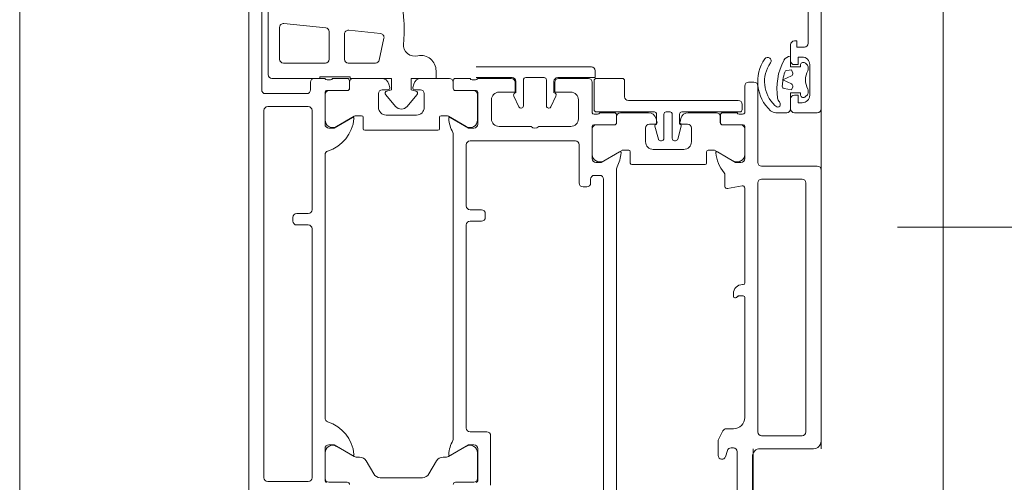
# Model space of a CAD drawing. Header units: centimetres. Extents: x -2424 to 2319, y 5 to 3760.
# Tile 14 of 117: x -577.23 to -564.33, y 1131.29 to 1137.34. Entities that reach past the tile are written whole.
import ezdxf

# ---------------------------------------------------------------- set-up
doc = ezdxf.new("R2010")
doc.units = ezdxf.units.CM
doc.linetypes.add('Dash', pattern=[60, 30, -30])
for name, color, linetype, lineweight in [('A-DETL-GENF', 92, 'Continuous', 9), ('A-DOOR', 31, 'Continuous', 13), ('A-DOOR-HDLN', 31, 'Continuous', 13), ('A-GLAZ-CWMG', 51, 'Continuous', 13)]:
    doc.layers.add(name, color=color, linetype=linetype, lineweight=lineweight)

msp = doc.modelspace()

# ---------------------------------------------------------------- linework, layer by layer
at = {"layer": 'A-DETL-GENF', "color": 251, "lineweight": 9}
for p, q in [((-574.233, 1130.826), (-574.233, 1283.326)), ((-566.733, 1282.426), (-566.733, 1131.726))]:
    msp.add_line(p, q, dxfattribs=at)
at = {"layer": 'A-DOOR', "color": 251, "lineweight": 9}
for p, q in [((-566.733, 1147.976), (-566.733, 1136.176)), ((-574.233, 1131.076), (-574.233, 1138.576)), ((-566.903, 1137.036), (-566.903, 1138.326)), ((-574.063, 1137.716), (-574.063, 1136.426)), ((-573.978, 1137.476), (-573.978, 1136.626)), ((-573.773, 1137.295), (-573.223, 1137.237)), ((-573.828, 1136.826), (-573.828, 1137.245)), ((-573.178, 1137.188), (-573.178, 1136.826)), ((-572.978, 1136.826), (-572.978, 1137.156)), ((-572.923, 1137.206), (-572.505, 1137.162)), ((-572.461, 1137.102), (-572.522, 1136.815)), ((-567.133, 1136.806), (-567.133, 1137.016)), ((-573.228, 1136.776), (-573.778, 1136.776)), ((-572.571, 1136.776), (-572.928, 1136.776)), ((-566.912, 1136.75), (-566.936, 1136.774)), ((-566.883, 1136.356), (-566.883, 1136.756)), ((-569.743, 1136.726), (-571.253, 1136.726)), ((-566.903, 1136.699), (-566.903, 1136.728)), ((-573.423, 1136.426), (-573.423, 1136.526)), ((-573.373, 1136.576), (-573.233, 1136.576)), ((-573.205, 1136.556), (-573.162, 1136.556)), ((-573.133, 1136.576), (-572.943, 1136.576)), ((-572.913, 1136.546), (-572.913, 1136.447)), ((-572.912, 1136.446), (-572.912, 1136.526)), ((-572.862, 1136.576), (-572.493, 1136.576)), ((-572.396, 1136.501), (-572.384, 1136.457)), ((-572.082, 1136.457), (-572.07, 1136.501)), ((-571.974, 1136.576), (-571.604, 1136.576)), ((-571.554, 1136.526), (-571.554, 1136.446)), ((-571.553, 1136.447), (-571.553, 1136.546)), ((-571.523, 1136.576), (-571.333, 1136.576)), ((-571.305, 1136.556), (-571.262, 1136.556)), ((-571.253, 1136.586), (-570.783, 1136.586)), ((-571.233, 1136.576), (-570.793, 1136.576)), ((-570.733, 1136.536), (-570.733, 1136.386)), ((-570.633, 1136.216), (-570.633, 1136.556)), ((-570.603, 1136.586), (-570.363, 1136.586)), ((-570.333, 1136.556), (-570.333, 1136.216)), ((-570.233, 1136.386), (-570.233, 1136.536)), ((-570.173, 1136.576), (-569.783, 1136.576)), ((-569.733, 1136.526), (-569.733, 1136.126)), ((-569.708, 1136.546), (-569.708, 1136.166)), ((-569.338, 1136.576), (-569.678, 1136.576)), ((-569.308, 1136.336), (-569.308, 1136.546)), ((-567.683, 1136.526), (-567.613, 1136.526)), ((-574.013, 1136.376), (-573.473, 1136.376)), ((-573.233, 1136.397), (-573.233, 1135.976)), ((-573.232, 1136.031), (-573.232, 1136.366)), ((-572.943, 1136.417), (-573.213, 1136.417)), ((-573.182, 1136.416), (-572.942, 1136.416)), ((-572.533, 1136.376), (-572.533, 1136.196)), ((-572.408, 1136.426), (-572.483, 1136.426)), ((-572.438, 1136.361), (-572.31, 1136.209)), ((-572.157, 1136.209), (-572.029, 1136.361)), ((-571.983, 1136.426), (-572.058, 1136.426)), ((-571.933, 1136.196), (-571.933, 1136.376)), ((-571.524, 1136.416), (-571.284, 1136.416)), ((-571.253, 1136.417), (-571.523, 1136.417)), ((-571.234, 1136.366), (-571.234, 1136.031)), ((-571.233, 1135.976), (-571.233, 1136.397)), ((-567.733, 1136.126), (-567.733, 1136.476)), ((-567.563, 1136.476), (-567.563, 1135.476)), ((-566.936, 1136.337), (-566.912, 1136.361)), ((-566.903, 1136.383), (-566.903, 1136.412)), ((-571.053, 1136.296), (-571.053, 1136.046)), ((-570.759, 1136.345), (-570.693, 1136.203)), ((-570.273, 1136.203), (-570.207, 1136.345)), ((-569.913, 1136.046), (-569.913, 1136.296)), ((-567.818, 1136.286), (-569.258, 1136.286)), ((-567.768, 1136.166), (-567.768, 1136.236)), ((-567.133, 1136.176), (-567.133, 1136.306)), ((-574.033, 1136.156), (-574.033, 1131.346)), ((-573.453, 1136.206), (-573.983, 1136.206)), ((-573.403, 1134.856), (-573.403, 1136.156)), ((-570.666, 1136.186), (-570.663, 1136.186)), ((-570.303, 1136.186), (-570.301, 1136.186)), ((-569.705, 1136.106), (-569.662, 1136.106)), ((-569.678, 1136.136), (-568.918, 1136.136)), ((-569.633, 1136.126), (-569.443, 1136.126)), ((-569.362, 1136.126), (-568.993, 1136.126)), ((-568.793, 1135.79), (-568.793, 1136.106)), ((-568.763, 1136.136), (-568.713, 1136.136)), ((-568.683, 1136.106), (-568.683, 1135.79)), ((-568.588, 1135.976), (-568.588, 1136.106)), ((-568.558, 1136.136), (-567.798, 1136.136)), ((-568.474, 1136.126), (-568.104, 1136.126)), ((-568.023, 1136.126), (-567.833, 1136.126)), ((-567.805, 1136.106), (-567.762, 1136.106)), ((-566.783, 1136.126), (-567.083, 1136.126)), ((-572.85, 1136.079), (-573.082, 1135.945)), ((-572.753, 1136.086), (-572.825, 1136.086)), ((-572.733, 1135.916), (-572.733, 1136.066)), ((-572.433, 1136.096), (-572.033, 1136.096)), ((-571.733, 1136.066), (-571.733, 1135.916)), ((-571.642, 1136.086), (-571.713, 1136.086)), ((-571.384, 1135.945), (-571.617, 1136.079)), ((-569.413, 1136.096), (-569.413, 1135.997)), ((-569.412, 1135.996), (-569.412, 1136.076)), ((-568.908, 1135.976), (-568.983, 1135.976)), ((-568.896, 1136.051), (-568.884, 1136.007)), ((-568.582, 1136.007), (-568.57, 1136.051)), ((-568.483, 1135.976), (-568.558, 1135.976)), ((-568.054, 1136.076), (-568.054, 1135.996)), ((-568.053, 1135.997), (-568.053, 1136.096)), ((-571.753, 1135.896), (-572.713, 1135.896)), ((-570.953, 1135.946), (-570.533, 1135.946)), ((-570.433, 1135.946), (-570.013, 1135.946)), ((-569.733, 1135.947), (-569.733, 1135.526)), ((-569.732, 1135.581), (-569.732, 1135.916)), ((-569.443, 1135.967), (-569.713, 1135.967)), ((-569.682, 1135.966), (-569.442, 1135.966)), ((-569.033, 1135.926), (-569.033, 1135.746)), ((-568.91, 1135.95), (-568.866, 1135.782)), ((-568.611, 1135.782), (-568.566, 1135.95)), ((-568.433, 1135.746), (-568.433, 1135.926)), ((-568.024, 1135.966), (-567.784, 1135.966)), ((-567.753, 1135.967), (-568.023, 1135.967)), ((-567.734, 1135.916), (-567.734, 1135.581)), ((-567.733, 1135.526), (-567.733, 1135.947)), ((-571.553, 1131.858), (-571.553, 1135.843)), ((-569.953, 1135.756), (-571.333, 1135.756)), ((-568.837, 1135.76), (-568.823, 1135.76)), ((-568.653, 1135.76), (-568.64, 1135.76)), ((-571.383, 1135.706), (-571.383, 1134.906)), ((-569.903, 1135.206), (-569.903, 1135.706)), ((-569.35, 1135.629), (-569.582, 1135.495)), ((-569.253, 1135.636), (-569.325, 1135.636)), ((-569.233, 1135.466), (-569.233, 1135.616)), ((-568.933, 1135.646), (-568.533, 1135.646)), ((-568.233, 1135.616), (-568.233, 1135.466)), ((-568.142, 1135.636), (-568.213, 1135.636)), ((-567.884, 1135.495), (-568.117, 1135.629)), ((-573.233, 1135.576), (-573.233, 1132.126)), ((-569.413, 1135.393), (-569.413, 1130.325)), ((-568.253, 1135.446), (-569.213, 1135.446)), ((-567.513, 1135.426), (-566.783, 1135.426)), ((-566.733, 1135.376), (-566.733, 1131.826)), ((-569.753, 1135.256), (-569.753, 1135.206)), ((-569.633, 1135.306), (-569.703, 1135.306)), ((-569.583, 1130.526), (-569.583, 1135.256)), ((-567.993, 1135.161), (-567.993, 1135.307)), ((-567.563, 1135.206), (-567.563, 1131.946)), ((-566.983, 1135.256), (-567.513, 1135.256)), ((-566.933, 1131.946), (-566.933, 1135.206)), ((-569.803, 1135.156), (-569.853, 1135.156)), ((-567.769, 1135.169), (-567.958, 1135.132)), ((-567.733, 1133.896), (-567.733, 1135.139)), ((-571.333, 1134.856), (-571.183, 1134.856)), ((-573.653, 1134.706), (-573.653, 1134.756)), ((-573.603, 1134.806), (-573.453, 1134.806)), ((-571.183, 1134.706), (-571.333, 1134.706)), ((-571.133, 1134.806), (-571.133, 1134.756)), ((-573.453, 1134.656), (-573.603, 1134.656)), ((-573.403, 1131.346), (-573.403, 1134.606)), ((-571.383, 1134.656), (-571.383, 1131.996)), ((-565.733, 1134.626), (-472.383, 1134.626)), ((-567.763, 1133.876), (-567.753, 1133.876)), ((-567.883, 1133.721), (-567.883, 1133.756)), ((-567.733, 1132.136), (-567.733, 1133.706)), ((-567.976, 1131.986), (-567.883, 1131.986)), ((-571.333, 1131.946), (-571.113, 1131.946)), ((-571.063, 1131.896), (-571.063, 1131.246)), ((-568.078, 1131.846), (-568.021, 1131.958)), ((-567.513, 1131.896), (-566.983, 1131.896)), ((-573.233, 1131.726), (-573.233, 1131.305)), ((-573.082, 1131.757), (-572.85, 1131.622)), ((-571.617, 1131.622), (-571.384, 1131.757)), ((-571.233, 1131.305), (-571.233, 1131.726)), ((-568.083, 1131.636), (-568.083, 1131.824)), ((-567.883, 1131.736), (-567.913, 1131.736)), ((-566.833, 1131.726), (-567.533, 1131.726)), ((-573.232, 1131.336), (-573.232, 1131.67)), ((-572.825, 1131.616), (-572.78, 1131.616)), ((-571.686, 1131.616), (-571.642, 1131.616)), ((-571.234, 1131.67), (-571.234, 1131.336)), ((-567.961, 1131.7), (-567.985, 1131.621)), ((-567.833, 1130.586), (-567.833, 1131.686)), ((-567.633, 1131.626), (-567.633, 1129.676)), ((-572.693, 1131.566), (-572.595, 1131.396)), ((-571.871, 1131.396), (-571.773, 1131.566)), ((-572.509, 1131.346), (-571.958, 1131.346)), ((-573.983, 1131.296), (-573.453, 1131.296)), ((-572.942, 1131.286), (-573.182, 1131.286)), ((-571.284, 1131.286), (-571.524, 1131.286))]:
    msp.add_line(p, q, dxfattribs=at)
at = {"layer": 'A-DOOR', "color": 251, "lineweight": 9, "flags": 128}
for points in [[(-567.083, 1137.066), (-567.053, 1137.066), (-567.053, 1136.986), (-566.953, 1136.986)], [(-567.003, 1136.756), (-567.003, 1136.726), (-567.133, 1136.726), (-567.133, 1136.866)], [(-566.983, 1136.856), (-567.033, 1136.856), (-567.033, 1136.756), (-567.083, 1136.756)], [(-572.044, 1136.41), (-572.103, 1136.426), (-572.103, 1136.576), (-571.778, 1136.576), (-571.778, 1136.676)], [(-570.183, 1136.586), (-569.693, 1136.586), (-569.693, 1136.676)], [(-573.928, 1136.576), (-573.303, 1136.576), (-573.303, 1136.596), (-572.903, 1136.596), (-572.903, 1136.576), (-572.363, 1136.576), (-572.363, 1136.426), (-572.422, 1136.41)], [(-570.743, 1136.526), (-570.743, 1136.396), (-570.953, 1136.396)], [(-570.013, 1136.396), (-570.223, 1136.396), (-570.223, 1136.526)], [(-567.133, 1136.176), (-567.133, 1136.386), (-567.003, 1136.386), (-567.003, 1136.356)], [(-567.083, 1136.356), (-567.033, 1136.356), (-567.033, 1136.256), (-566.983, 1136.256)], [(-568.888, 1136.106), (-568.888, 1135.976), (-568.895, 1135.974)], [(-567.327, 1136.126), (-567.318, 1136.126), (-567.183, 1136.126)], [(-573.183, 1135.926), (-573.113, 1135.926), (-572.874, 1136.064)], [(-571.593, 1136.064), (-571.353, 1135.926), (-571.283, 1135.926)], [(-569.683, 1135.476), (-569.613, 1135.476), (-569.374, 1135.614)], [(-568.093, 1135.614), (-567.853, 1135.476), (-567.783, 1135.476)], [(-567.753, 1133.726), (-567.815, 1133.726), (-567.842, 1133.706), (-567.863, 1133.701)], [(-572.874, 1131.637), (-573.113, 1131.776), (-573.183, 1131.776)], [(-571.283, 1131.776), (-571.353, 1131.776), (-571.593, 1131.637)]]:
    msp.add_lwpolyline(points, dxfattribs=at)
for points in [[(-567.106, 1136.646), (-567.12, 1136.686), (-567.184, 1136.68), (-567.12, 1136.686)], [(-567.121, 1136.503), (-567.234, 1136.556), (-567.121, 1136.608), (-567.234, 1136.556)], [(-567.218, 1136.443), (-567.12, 1136.426), (-567.106, 1136.465), (-567.12, 1136.426)]]:
    msp.add_lwpolyline(points, close=True, dxfattribs=at)
at = {"layer": 'A-DOOR', "color": 251, "lineweight": 9}
for centre, radius, start, end in [((-574.695, 1137.191), 2.5, 3.2163, 13.531), ((-573.778, 1137.245), 0.05, 84, 180), ((-574.196, 1137.219), 2, 354.6048, 3.2163), ((-573.228, 1137.188), 0.05, 0, 84), ((-572.928, 1137.156), 0.05, 84, 180), ((-572.51, 1137.112), 0.05, 348, 84), ((-572.056, 1137.017), 0.15, 174.6048, 285.6887), ((-567.083, 1137.016), 0.05, 90, 180), ((-566.953, 1137.036), 0.05, 270, 0), ((-573.778, 1136.826), 0.05, 180, 270), ((-573.228, 1136.826), 0.05, 270, 0), ((-572.928, 1136.826), 0.05, 180, 270), ((-572.571, 1136.826), 0.05, 270, 348), ((-571.978, 1136.676), 0.2, 0, 100.6504), ((-567.045, 1136.535), 0.519, 145.1415, 227.6099), ((-567.045, 1136.535), 0.429, 145.1415, 226.838), ((-567.433, 1136.806), 0.045, 325.1415, 145.1415), ((-566.523, 1136.443), 0.79, 152.1358, 189.1542), ((-567.133, 1136.766), 0.1, 90, 152.1358), ((-567.083, 1136.806), 0.05, 180, 270), ((-566.965, 1136.746), 0.04, 45, 165.5225), ((-566.983, 1136.756), 0.1, 0, 90), ((-566.933, 1136.728), 0.03, 0, 45), ((-573.928, 1136.626), 0.05, 180, 270), ((-569.743, 1136.676), 0.05, 0, 90), ((-566.523, 1136.443), 0.72, 162.5402, 171.0115), ((-566.523, 1136.443), 0.72, 162.5402, 171.0115), ((-567.181, 1136.65), 0.03, 95, 162.5402), ((-567.181, 1136.65), 0.03, 95, 162.5402), ((-567.134, 1136.635), 0.03, 295, 20), ((-567.134, 1136.635), 0.03, 295, 20), ((-566.678, 1136.556), 0.26, 152.5107, 207.4893), ((-566.953, 1136.699), 0.05, 332.5107, 0), ((-573.373, 1136.526), 0.05, 90, 180), ((-573.205, 1136.586), 0.03, 199.4712, 270), ((-573.162, 1136.586), 0.03, 270, 340.5288), ((-572.943, 1136.546), 0.03, 0, 90), ((-572.862, 1136.526), 0.05, 90, 180), ((-572.493, 1136.476), 0.1, 15, 90), ((-571.974, 1136.476), 0.1, 90, 165), ((-571.604, 1136.526), 0.05, 0, 90), ((-571.523, 1136.546), 0.03, 90, 180), ((-571.305, 1136.586), 0.03, 199.4712, 270), ((-571.262, 1136.586), 0.03, 270, 340.5288), ((-570.793, 1136.526), 0.05, 0, 90), ((-570.783, 1136.536), 0.05, 0, 90), ((-570.603, 1136.556), 0.03, 90, 180), ((-570.363, 1136.556), 0.03, 0, 90), ((-570.183, 1136.536), 0.05, 90, 180), ((-570.173, 1136.526), 0.05, 90, 180), ((-569.783, 1136.526), 0.05, 0, 90), ((-569.678, 1136.546), 0.03, 90, 180), ((-569.338, 1136.546), 0.03, 0, 90), ((-567.683, 1136.476), 0.05, 90, 180), ((-567.613, 1136.476), 0.05, 0, 90), ((-566.523, 1136.443), 0.72, 171.0115, 177.5718), ((-566.523, 1136.443), 0.72, 171.0115, 177.5718), ((-567.134, 1136.476), 0.03, 340, 65), ((-567.134, 1136.476), 0.03, 340, 65), ((-574.013, 1136.426), 0.05, 180, 270), ((-573.473, 1136.426), 0.05, 270, 0), ((-573.213, 1136.397), 0.02, 90, 180), ((-573.182, 1136.366), 0.05, 90, 180), ((-572.943, 1136.447), 0.03, 270, 0), ((-572.942, 1136.446), 0.03, 270, 0), ((-572.483, 1136.376), 0.05, 90, 180), ((-572.415, 1136.381), 0.03, 104.9951, 220), ((-572.408, 1136.451), 0.025, 270, 15), ((-572.058, 1136.451), 0.025, 165, 270), ((-572.052, 1136.381), 0.03, 320, 75.0049), ((-571.983, 1136.376), 0.05, 0, 90), ((-571.524, 1136.446), 0.03, 180, 270), ((-571.523, 1136.447), 0.03, 180, 270), ((-571.284, 1136.366), 0.05, 0, 90), ((-571.253, 1136.397), 0.02, 0, 90), ((-570.953, 1136.296), 0.1, 90, 180), ((-570.732, 1136.358), 0.03, 111.7118, 205), ((-570.234, 1136.358), 0.03, 335, 68.2882), ((-570.013, 1136.296), 0.1, 0, 90), ((-567.213, 1136.472), 0.03, 177.5718, 260), ((-567.213, 1136.472), 0.03, 177.5718, 260), ((-566.933, 1136.383), 0.03, 315, 0), ((-566.953, 1136.412), 0.05, 0, 27.4893), ((-569.258, 1136.336), 0.05, 180, 270), ((-567.818, 1136.236), 0.05, 0, 90), ((-567.204, 1136.333), 0.1, 189.1542, 220.6602), ((-567.318, 1136.236), 0.05, 347.3108, 40.6602), ((-567.083, 1136.306), 0.05, 90, 180), ((-566.965, 1136.366), 0.04, 194.4775, 315), ((-566.983, 1136.356), 0.1, 270, 0), ((-573.983, 1136.156), 0.05, 90, 180), ((-573.453, 1136.156), 0.05, 0, 90), ((-572.433, 1136.196), 0.1, 180, 270), ((-572.233, 1136.274), 0.1, 220, 320), ((-572.033, 1136.196), 0.1, 270, 0), ((-570.666, 1136.216), 0.03, 205, 270), ((-570.663, 1136.216), 0.03, 270, 0), ((-570.303, 1136.216), 0.03, 180, 270), ((-570.301, 1136.216), 0.03, 270, 335), ((-569.705, 1136.136), 0.03, 199.4712, 270), ((-569.678, 1136.166), 0.03, 180, 270), ((-569.662, 1136.136), 0.03, 270, 340.5288), ((-569.443, 1136.096), 0.03, 0, 90), ((-569.362, 1136.076), 0.05, 90, 180), ((-568.993, 1136.026), 0.1, 15, 90), ((-568.918, 1136.106), 0.03, 0, 90), ((-568.763, 1136.106), 0.03, 90, 180), ((-568.713, 1136.106), 0.03, 0, 90), ((-568.558, 1136.106), 0.03, 90, 180), ((-568.474, 1136.026), 0.1, 90, 165), ((-568.104, 1136.076), 0.05, 0, 90), ((-568.023, 1136.096), 0.03, 90, 180), ((-567.805, 1136.136), 0.03, 199.4712, 270), ((-567.798, 1136.166), 0.03, 270, 0), ((-567.762, 1136.136), 0.03, 270, 340.5288), ((-567.327, 1136.226), 0.1, 227.6099, 270), ((-567.263, 1136.303), 0.11, 226.838, 243.1107), ((-567.304, 1136.656), 0.53, 268.4896, 270), ((-567.299, 1136.231), 0.03, 243.1107, 347.3108), ((-567.183, 1136.176), 0.05, 270, 0), ((-567.083, 1136.176), 0.05, 180, 270), ((-566.783, 1136.176), 0.05, 270, 0), ((-573.183, 1135.976), 0.05, 180, 270), ((-573.132, 1136.031), 0.1, 180, 300), ((-573.351, 1136.099), 0.5, 287.7484, 354.3774), ((-572.867, 1136.052), 0.0138, 354.3774, 120), ((-572.825, 1136.036), 0.05, 90, 120), ((-572.753, 1136.066), 0.02, 0, 90), ((-571.713, 1136.066), 0.02, 90, 180), ((-571.642, 1136.036), 0.05, 60, 90), ((-571.599, 1136.052), 0.0138, 60, 185.3286), ((-571.115, 1136.097), 0.5, 185.3286, 207.4903), ((-571.334, 1136.031), 0.1, 240, 0), ((-571.283, 1135.976), 0.05, 270, 0), ((-570.953, 1136.046), 0.1, 180, 270), ((-570.013, 1136.046), 0.1, 270, 0), ((-569.443, 1135.997), 0.03, 270, 0), ((-569.442, 1135.996), 0.03, 270, 0), ((-568.983, 1135.926), 0.05, 90, 180), ((-568.891, 1135.955), 0.02, 100, 195), ((-568.908, 1136.001), 0.025, 270, 15), ((-568.558, 1136.001), 0.025, 165, 270), ((-568.585, 1135.955), 0.02, 345, 80), ((-568.483, 1135.926), 0.05, 0, 90), ((-568.024, 1135.996), 0.03, 180, 270), ((-568.023, 1135.997), 0.03, 180, 270), ((-572.713, 1135.916), 0.02, 180, 270), ((-571.753, 1135.916), 0.02, 270, 0), ((-571.603, 1135.843), 0.05, 0, 27.4903), ((-570.483, 1135.998), 0.0725, 226.3972, 313.6028), ((-569.713, 1135.947), 0.02, 90, 180), ((-569.682, 1135.916), 0.05, 90, 180), ((-567.784, 1135.916), 0.05, 0, 90), ((-567.753, 1135.947), 0.02, 0, 90), ((-571.333, 1135.706), 0.05, 90, 180), ((-569.953, 1135.706), 0.05, 0, 90), ((-568.933, 1135.746), 0.1, 180, 270), ((-568.837, 1135.79), 0.03, 195, 270), ((-568.823, 1135.79), 0.03, 270, 0), ((-568.653, 1135.79), 0.03, 180, 270), ((-568.64, 1135.79), 0.03, 270, 345), ((-568.533, 1135.746), 0.1, 270, 0), ((-573.183, 1135.576), 0.05, 107.7484, 180), ((-569.851, 1135.647), 0.5, 332.5097, 354.6714), ((-569.367, 1135.602), 0.0138, 354.6714, 120), ((-569.325, 1135.586), 0.05, 90, 120), ((-569.253, 1135.616), 0.02, 0, 90), ((-568.213, 1135.616), 0.02, 90, 180), ((-568.142, 1135.586), 0.05, 60, 90), ((-568.099, 1135.602), 0.0138, 60, 186.1407), ((-567.616, 1135.654), 0.5, 186.1407, 219.0364), ((-569.683, 1135.526), 0.05, 180, 270), ((-569.632, 1135.581), 0.1, 180, 300), ((-569.213, 1135.466), 0.02, 180, 270), ((-568.253, 1135.466), 0.02, 270, 0), ((-567.834, 1135.581), 0.1, 240, 0), ((-567.783, 1135.526), 0.05, 270, 0), ((-567.513, 1135.476), 0.05, 180, 270), ((-569.363, 1135.393), 0.05, 152.5097, 180), ((-568.043, 1135.307), 0.05, 0, 39.0364), ((-566.783, 1135.376), 0.05, 0, 90), ((-569.853, 1135.206), 0.05, 180, 270), ((-569.803, 1135.206), 0.05, 270, 0), ((-569.703, 1135.256), 0.05, 90, 180), ((-569.633, 1135.256), 0.05, 0, 90), ((-567.513, 1135.206), 0.05, 90, 180), ((-566.983, 1135.206), 0.05, 0, 90), ((-567.963, 1135.161), 0.03, 180, 281), ((-567.763, 1135.139), 0.03, 0, 101), ((-573.453, 1134.856), 0.05, 270, 0), ((-571.333, 1134.906), 0.05, 180, 270), ((-571.183, 1134.806), 0.05, 0, 90), ((-573.603, 1134.756), 0.05, 90, 180), ((-573.603, 1134.706), 0.05, 180, 270), ((-571.333, 1134.656), 0.05, 90, 180), ((-571.183, 1134.756), 0.05, 270, 0), ((-573.453, 1134.606), 0.05, 0, 90), ((-567.763, 1133.756), 0.12, 90, 180), ((-567.753, 1133.896), 0.02, 270, 0), ((-567.863, 1133.721), 0.02, 180, 270), ((-567.857, 1133.721), 0.02, 270, 315), ((-567.815, 1133.706), 0.02, 90, 135), ((-567.753, 1133.706), 0.02, 0, 90), ((-573.183, 1132.126), 0.05, 180, 252.2516), ((-567.883, 1132.136), 0.15, 270, 0), ((-573.351, 1131.602), 0.5, 5.6226, 72.2516), ((-571.333, 1131.996), 0.05, 180, 270), ((-567.976, 1131.936), 0.05, 90, 153), ((-571.603, 1131.858), 0.05, 332.5097, 0), ((-571.113, 1131.896), 0.05, 0, 90), ((-568.033, 1131.824), 0.05, 153, 180), ((-567.513, 1131.946), 0.05, 180, 270), ((-566.983, 1131.946), 0.05, 270, 0), ((-573.183, 1131.726), 0.05, 90, 180), ((-573.132, 1131.67), 0.1, 60, 180), ((-571.115, 1131.604), 0.5, 152.5097, 174.6714), ((-571.334, 1131.67), 0.1, 0, 120), ((-571.283, 1131.726), 0.05, 0, 90), ((-567.913, 1131.686), 0.05, 90, 163), ((-567.883, 1131.686), 0.05, 0, 90), ((-567.533, 1131.626), 0.1, 90, 180), ((-566.833, 1131.826), 0.1, 270, 0), ((-572.867, 1131.649), 0.0138, 240, 5.6226), ((-572.825, 1131.666), 0.05, 240, 270), ((-572.78, 1131.516), 0.1, 30, 90), ((-571.686, 1131.516), 0.1, 90, 150), ((-571.642, 1131.666), 0.05, 270, 300), ((-571.599, 1131.649), 0.0138, 174.6714, 300), ((-568.033, 1131.636), 0.05, 180, 343), ((-573.983, 1131.346), 0.05, 180, 270), ((-573.453, 1131.346), 0.05, 270, 0), ((-573.182, 1131.336), 0.05, 180, 270), ((-572.509, 1131.446), 0.1, 210, 270), ((-571.958, 1131.446), 0.1, 270, 330), ((-571.284, 1131.336), 0.05, 270, 0), ((-573.213, 1131.305), 0.02, 180, 270), ((-572.942, 1131.256), 0.03, 0, 90), ((-571.524, 1131.256), 0.03, 90, 180), ((-571.253, 1131.305), 0.02, 270, 0)]:
    msp.add_arc(centre, radius, start, end, dxfattribs=at)
at = {"layer": 'A-DOOR-HDLN', "color": 251, "linetype": 'Dash', "lineweight": 9}
msp.add_arc((-565.733, 1134.626), 93.35, 0, 90, dxfattribs=at)
at = {"layer": 'A-GLAZ-CWMG', "color": 251, "lineweight": 9}
for p, q in [((-577.233, 1130.826), (-577.233, 1222.527)), ((-565.133, 1214.059), (-565.133, 1130.826)), ((-567.623, 1131.726), (-567.623, 1130.826))]:
    msp.add_line(p, q, dxfattribs=at)

doc.saveas('drawing.dxf')
